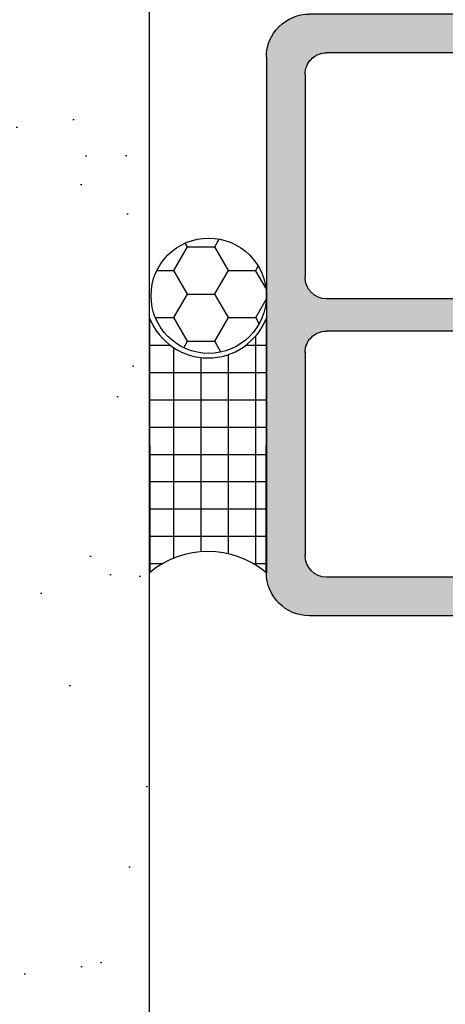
# Model space of a CAD drawing. Header units: millimetres. Extents: x 186 to 3172, y 505 to 3362.
# Tile 5 of 15: x 2824 to 2843, y 3060 to 3105. Entities that reach past the tile are written whole.
import ezdxf

# ---------------------------------------------------------------- set-up
doc = ezdxf.new("R2010")
doc.units = ezdxf.units.MM
doc.layers.add('Accessories', color=3, linetype='Continuous')
doc.layers.add('Sealants', color=6, linetype='Continuous')
doc.styles.get("Standard").update_dxf_attribs({"font": 'verdana.ttf'})
doc.dimstyles.new('New Style2', dxfattribs={"dimtxt": 5, "dimasz": 5, "dimexe": 2.5, "dimexo": 4, "dimgap": 2, "dimtad": 1, "dimtxsty": 'Standard', "dimcen": 5, "dimadec": 0, "dimazin": 0, "dimtfac": 1, "dimtmove": 0, "dimatfit": 3, "dimfxl": 0, "dimarcsym": 0})

# ---------------------------------------------------------------- blocks, each defined once
blk = doc.blocks.new('A$C297B50A2')
h = blk.add_hatch(color=254)
h.paths.add_polyline_path([(26, 26), (2, 26, 0.414214), (0, 24), (0, 2, 0.414214), (2, 0), (26, 0, 0.414214), (28, 2), (28, 24, 0.414214)])
h.paths.add_polyline_path([(15.75, 24.2), (25.2, 24.2, -0.414214), (26.2, 23.2), (26.2, 2.8, -0.414214), (25.2, 1.8), (15.75, 1.8, -0.414214), (14.75, 2.8), (14.75, 23.2, -0.414214)], flags=16)
h.paths.add_polyline_path([(13.25, 23.2), (13.25, 2.8, -0.414214), (12.25, 1.8), (2.8, 1.8, -0.414214), (1.8, 2.8), (1.8, 23.2, -0.414214), (2.8, 24.2), (12.25, 24.2, -0.414214)], flags=16)
for p, q in [((26, 26), (2, 26)), ((0, 24), (0, 2)), ((12.25, 24.2), (2.8, 24.2)), ((25.2, 24.2), (15.75, 24.2)), ((28, 24), (28, 2)), ((1.8, 23.2), (1.8, 2.8)), ((13.25, 23.2), (13.25, 2.8)), ((14.75, 23.2), (14.75, 2.8)), ((26.2, 23.2), (26.2, 2.8)), ((12.25, 1.8), (2.8, 1.8)), ((25.2, 1.8), (15.75, 1.8)), ((26, 0), (2, 0))]:
    blk.add_line(p, q)
for centre, radius, start, end in [((2, 24), 2, 90, 180), ((26, 24), 2, 0, 90), ((2.8, 23.2), 1, 90, 180), ((12.25, 23.2), 1, 0, 90), ((15.75, 23.2), 1, 90, 180), ((25.2, 23.2), 1, 0, 90), ((2.8, 2.8), 1, 180, 270), ((12.25, 2.8), 1, 270, 0), ((15.75, 2.8), 1, 180, 270), ((25.2, 2.8), 1, 270, 0), ((2, 2), 2, 180, 270), ((26, 2), 2, 270, 0)]:
    blk.add_arc(centre, radius, start, end)
blk = doc.blocks.new('A$C51872778')
blk.add_blockref('A$C297B50A2', (0, 0))
blk = doc.blocks.new('A$C18F44301')
at = {"layer": 'Accessories'}
h = blk.add_hatch(dxfattribs=at)
h.set_pattern_fill('HONEY', color=0, scale=0.4, angle=90, style=0)
h.set_pattern_definition([(90, (-1542.877, -801.4228), (-1.099852, 1.905), [1.27, -2.54]), (210, (-1542.877, -801.4228), (-1.0998524, -1.9049998), [1.27, -2.54]), (150, (-1542.877, -801.4228), (-2.1997044, 2e-07), [-2.54, 1.27])])
h.paths.add_polyline_path([(0, 2.755, 1), (5.365, 2.755, 1)])
at = {"layer": 'Sealants'}
h = blk.add_hatch(dxfattribs=at)
h.set_pattern_fill('ANSI37', color=0, scale=0.4, angle=45, style=0)
h.set_pattern_definition([(90, (-1547.137, -801.4228), (-1.27, 2e-16), []), (180, (-1547.137, -801.4228), (-2e-16, -1.27), [])])
edge = h.paths.add_edge_path()
edge.add_arc((2.658, 2.725), 2.919, 291.0151, 428.311)
edge.add_line((3.736, 5.437), (15.577, 5.437))
edge.add_arc((18.788, 2.719), 4.207, 139.7462, 220.2538)
edge.add_line((15.577, 0), (3.704, 0))
for p, q in [((15.577, 5.437), (3.72, 5.444)), ((3.72, 0.006), (15.579, 0.009))]:
    blk.add_line(p, q)
blk.add_circle((2.682, 2.755), 2.682)
for centre, radius, start, end in [((2.658, 2.725), 2.919, 291.3546, 68.6454), ((18.788, 2.719), 4.207, 139.7462, 220.2538)]:
    blk.add_arc(centre, radius, start, end)
blk = doc.blocks.new('*D42')
at = {"color": 0, "lineweight": -2, "transparency": 16777216}
for p, q in [((2847.083, 3129.326), (2847.083, 3127.826)), ((2835.086, 3107.595), (2835.086, 3127.826)), ((2830.086, 3125.326), (2825.086, 3125.326)), ((2835.086, 3125.326), (2847.083, 3125.326)), ((2852.083, 3125.326), (2857.083, 3125.326))]:
    blk.add_line(p, q, dxfattribs=at)
at = {"color": 0, "transparency": 16777216}
for points in [[(2830.086, 3126.159), (2830.086, 3124.492), (2835.086, 3125.326)], [(2852.083, 3126.159), (2852.083, 3124.492), (2847.083, 3125.326)]]:
    blk.add_solid(points, dxfattribs=at)
at = {"layer": 'Defpoints', "color": 0, "transparency": 16777216}
for p in [(2847.083, 3125.326), (2847.083, 3125.326), (2835.086, 3103.595)]:
    blk.add_point(p, dxfattribs=at)
at = {"color": 0, "transparency": 16777216, "insert": (2841.085, 3129.878), "char_height": 5, "attachment_point": 5, "bg_fill": 3, "box_fill_scale": 1.1, "bg_fill_color": 256, "bg_fill_true_color": 13158600, "bg_fill_transparency": 9929964}
blk.add_mtext('12', dxfattribs=at)

msp = doc.modelspace()

# ---------------------------------------------------------------- linework, layer by layer
at = {"linetype": 'Continuous', "ltscale": 10}
msp.add_line((2829.648, 3016.752), (2829.648, 3246.428), dxfattribs=at)
msp.add_line((2829.648, 3072.384), (2829.669, 3090.967))

# ---------------------------------------------------------------- block references
at = {"xscale": -1, "rotation": 270}
msp.add_blockref('A$C51872778', (2835.086, 3077.595), dxfattribs=at)
at = {"rotation": 270}
msp.add_blockref('A$C18F44301', (2829.647, 3095.171), dxfattribs=at)

# ---------------------------------------------------------------- next in the draw order: dimensions: what is measured, and where the dimension line sits
dim = msp.add_linear_dim(base=(2847.083, 3125.326), p1=(2835.086, 3103.595), p2=(2847.083, 3125.326), dimstyle='New Style2')
dim.commit()
dim.dimension.update_dxf_attribs({"geometry": '*D42', "text_midpoint": (2841.085, 3129.878)})

# ---------------------------------------------------------------- next in the draw order: hatches: boundary and pattern name
h = msp.add_hatch()
h.set_pattern_fill('AR-SAND', color=256, scale=0.2, style=0)
h.set_pattern_definition([(37.5, (254.395, 0), (-0.320006, 9.788265), [0, -7.7216, 0, -8.636, 0, -8.255]), (7.5, (254.395, 0), (8.990466, 14.3365), [0, -4.1656, 0, -6.9596, 0, -2.667]), (327.5, (248.147, 0), (15.819847, 0.028744), [0, -2.54, 0, -9.144, 0, -11.938]), (317.5, (248.147, 0), (15.27113, 4.458586), [0, -1.27, 0, -5.9944, 0, -6.858])])
h.paths.add_polyline_path([(2826.982, 3188.039), (2795.281, 3188.039), (2795.281, 3230.101), (2826.982, 3230.101)])
h.paths.add_polyline_path([(2829.648, 3246.428), (2782.171, 3246.428), (2782.171, 3016.725), (2829.648, 3016.752)])
h.paths.add_polyline_path([(2793.36, 3107.941), (2793.36, 3134.166), (2823.684, 3134.166), (2823.684, 3107.941)])

doc.saveas('drawing.dxf')
